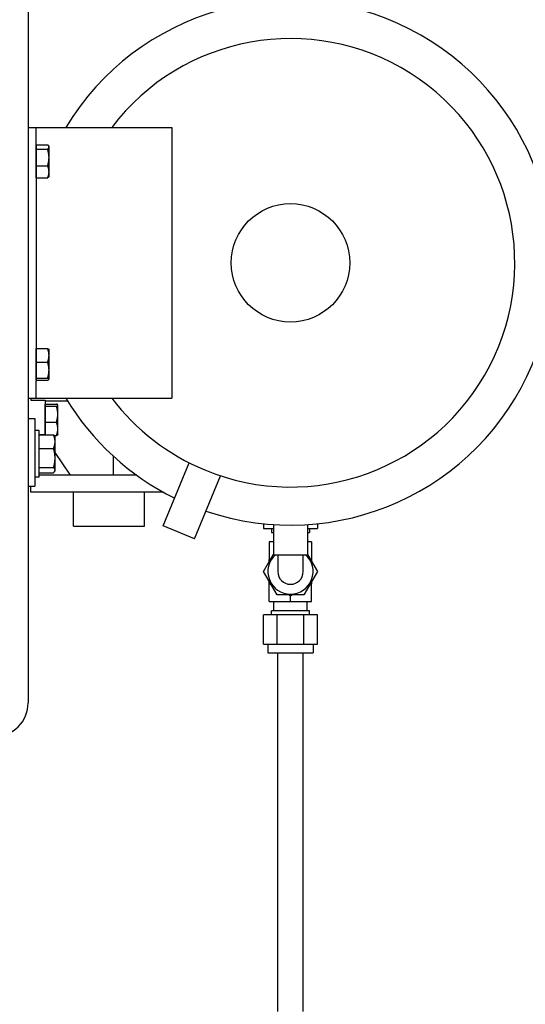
# Model space of a CAD drawing. Header units: inches. Extents: x 5 to 1128, y -85 to 748.
# Tile 117 of 256: x 235.43 to 242.9, y 199.72 to 214.26. Entities that reach past the tile are written whole.
import ezdxf

# ---------------------------------------------------------------- set-up
doc = ezdxf.new("R2010")
doc.units = ezdxf.units.IN
doc.header["$LTSCALE"] = 32
doc.header["$MEASUREMENT"] = 0
doc.layers.add('Visible (ANSI)', color=7, linetype='Continuous', lineweight=30)

msp = doc.modelspace()

# ---------------------------------------------------------------- linework, layer by layer
at = {"layer": 'Visible (ANSI)'}
for p, q in [((235.55726, 230.17117), (235.55726, 204.17117)), ((235.55726, 212.67117), (235.67726, 212.67117)), ((235.67726, 212.67117), (237.67726, 212.67117)), ((235.67726, 212.42117), (235.67726, 212.67117)), ((237.67726, 212.67117), (237.67726, 208.67117)), ((235.67726, 212.42117), (235.67726, 208.92117)), ((235.67727, 212.39017), (235.67726, 212.39017)), ((235.67727, 212.41604), (235.84571, 212.41604)), ((235.67727, 212.38216), (235.67727, 212.41604)), ((235.67727, 212.34829), (235.67727, 212.38216)), ((235.86527, 212.39017), (235.86047, 212.39848)), ((235.86527, 212.38216), (235.86527, 212.39017)), ((235.86527, 212.22586), (235.86527, 212.38216)), ((235.67727, 212.22586), (235.67727, 212.34829)), ((235.67727, 212.34829), (235.84571, 212.34829)), ((235.67727, 212.10343), (235.67727, 212.22586)), ((235.67727, 212.01486), (235.67727, 212.10343)), ((235.67727, 212.10343), (235.84571, 212.10343)), ((235.86527, 212.01486), (235.86527, 212.22586)), ((235.67727, 211.95217), (235.67726, 211.95217)), ((235.67727, 211.9263), (235.67727, 212.01486)), ((235.86527, 211.95217), (235.86047, 211.94386)), ((235.86527, 211.95217), (235.86527, 212.01486)), ((235.67727, 211.9263), (235.84571, 211.9263)), ((235.67727, 209.39017), (235.67726, 209.39017)), ((235.67727, 209.40384), (235.84571, 209.40384)), ((235.67727, 209.30277), (235.67727, 209.40384)), ((235.86527, 209.39017), (235.86433, 209.39178)), ((235.86527, 209.30277), (235.86527, 209.39017)), ((235.67727, 209.20171), (235.67727, 209.30277)), ((235.67727, 209.20171), (235.84571, 209.20171)), ((235.67727, 209.08538), (235.67727, 209.20171)), ((235.86527, 209.08538), (235.86527, 209.30277)), ((235.67727, 208.96904), (235.67727, 209.08538)), ((235.86527, 208.95377), (235.86527, 209.08538)), ((235.67727, 208.95217), (235.67726, 208.95217)), ((235.67726, 208.67117), (235.67726, 208.92117)), ((235.67727, 208.96904), (235.84571, 208.96904)), ((235.67727, 208.95377), (235.67727, 208.96904)), ((235.67727, 208.9385), (235.67727, 208.95377)), ((235.67727, 208.9385), (235.84571, 208.9385)), ((235.86527, 208.95217), (235.86433, 208.95055)), ((235.86527, 208.95217), (235.86527, 208.95377)), ((235.55726, 208.67117), (235.67726, 208.67117)), ((235.59726, 208.67117), (235.59726, 208.64292)), ((235.59726, 208.64292), (235.80726, 208.64292)), ((235.67726, 208.67117), (237.67726, 208.67117)), ((235.80726, 208.64292), (235.80726, 208.13117)), ((236.14082, 208.62617), (235.80726, 208.62617)), ((235.80727, 208.57017), (235.80726, 208.57017)), ((235.80727, 208.5848), (235.97571, 208.5848)), ((235.80727, 208.5683), (235.80727, 208.5848)), ((235.80727, 208.5518), (235.80727, 208.5683)), ((235.80727, 208.5518), (235.97571, 208.5518)), ((235.80727, 208.43498), (235.80727, 208.5518)), ((235.99527, 208.57017), (235.99418, 208.57206)), ((235.99527, 208.5683), (235.99527, 208.57017)), ((235.99527, 208.43498), (235.99527, 208.5683)), ((235.55726, 208.36988), (235.65726, 208.36988)), ((235.65726, 208.36988), (235.65726, 207.36988)), ((235.80727, 208.31817), (235.80727, 208.43498)), ((235.80727, 208.21786), (235.80727, 208.31817)), ((235.80727, 208.31817), (235.97571, 208.31817)), ((235.99527, 208.21786), (235.99527, 208.43498)), ((235.71976, 208.19363), (235.65726, 208.19363)), ((235.71976, 207.50613), (235.71976, 208.19363)), ((235.80727, 208.12946), (235.80727, 208.21786)), ((235.99527, 208.13217), (235.99527, 208.21786)), ((235.80726, 208.13117), (235.71976, 208.13117)), ((235.71977, 208.09988), (235.71976, 208.09988)), ((235.71977, 208.02843), (235.71977, 208.12946)), ((235.71977, 208.12946), (235.93244, 208.12946)), ((235.71977, 207.92741), (235.71977, 208.02843)), ((235.80701, 208.12946), (235.80701, 208.13117)), ((235.80727, 208.13217), (235.80726, 208.13217)), ((235.94366, 208.11754), (235.97571, 208.11754)), ((235.95477, 208.09988), (235.94926, 208.10942)), ((235.95477, 208.02843), (235.95477, 208.09988)), ((235.95477, 207.78762), (235.95477, 208.02843)), ((235.99527, 208.13217), (235.99418, 208.13028)), ((235.71977, 207.92741), (235.93244, 207.92741)), ((235.71977, 207.78762), (235.71977, 207.92741)), ((235.71977, 207.64783), (235.71977, 207.78762)), ((236.18201, 207.53117), (235.95477, 207.86814)), ((235.95477, 207.60906), (235.95477, 207.78762)), ((236.81501, 207.81361), (236.81501, 207.53117)), ((235.71977, 207.59988), (235.71976, 207.59988)), ((235.71977, 207.64783), (235.93244, 207.64783)), ((235.71977, 207.60906), (235.71977, 207.64783)), ((235.71977, 207.5703), (235.71977, 207.60906)), ((235.95477, 207.59988), (235.94926, 207.59035)), ((235.95477, 207.59988), (235.95477, 207.60906)), ((237.55097, 206.78261), (237.93727, 207.71522)), ((235.71976, 207.50613), (235.65726, 207.50613)), ((236.18201, 207.53117), (235.71976, 207.53117)), ((235.71977, 207.5703), (235.93244, 207.5703)), ((236.75201, 207.53117), (236.18201, 207.53117)), ((236.81501, 207.53117), (236.75201, 207.53117)), ((237.16157, 207.53117), (236.81501, 207.53117)), ((238.01291, 206.59127), (238.39921, 207.52388)), ((235.55726, 207.36988), (235.65726, 207.36988)), ((235.59701, 207.28117), (235.59701, 207.36988)), ((237.55516, 207.28117), (235.59701, 207.28117)), ((236.22701, 206.78117), (236.22701, 207.28117)), ((237.27701, 206.78117), (237.27701, 207.28117)), ((236.22701, 206.78117), (237.27701, 206.78117)), ((238.01291, 206.59127), (237.55097, 206.78261)), ((239.03455, 206.81663), (239.03455, 206.74567)), ((239.03455, 206.74567), (239.18226, 206.74567)), ((239.15116, 206.74567), (239.15116, 206.68662)), ((239.18226, 206.80424), (239.18226, 206.35867)), ((239.68226, 206.80424), (239.68226, 206.35867)), ((239.68226, 206.74567), (239.82898, 206.74567)), ((239.71236, 206.74567), (239.71236, 206.68662)), ((239.82898, 206.81653), (239.82898, 206.74567)), ((239.15116, 206.68662), (239.18226, 206.68662)), ((239.68226, 206.68662), (239.71236, 206.68662)), ((239.11916, 206.54883), (239.11916, 206.47947)), ((239.18226, 206.54883), (239.11916, 206.54883)), ((239.11916, 206.47947), (239.11916, 206.28915)), ((239.74436, 206.54883), (239.68226, 206.54883)), ((239.74436, 206.54883), (239.74436, 206.47947)), ((239.74436, 206.47947), (239.74436, 206.28915)), ((239.03455, 206.10867), (239.18226, 206.36452)), ((239.11916, 206.28915), (239.14854, 206.30611)), ((239.11916, 206.25523), (239.11916, 206.28915)), ((239.18226, 206.35867), (239.68226, 206.35867)), ((239.24426, 206.35867), (239.24426, 206.10867)), ((239.61926, 206.10867), (239.61926, 206.35867)), ((239.68226, 206.36279), (239.82898, 206.10867)), ((239.71499, 206.30611), (239.74436, 206.28915)), ((239.74436, 206.28915), (239.74436, 206.25523)), ((239.23315, 205.76467), (239.03455, 206.10867)), ((239.82898, 206.10867), (239.63037, 205.76467)), ((239.11916, 205.92819), (239.11916, 205.96211)), ((239.11916, 205.73787), (239.11916, 205.92819)), ((239.14854, 205.91123), (239.11916, 205.92819)), ((239.74436, 205.92819), (239.71499, 205.91123)), ((239.74436, 205.96211), (239.74436, 205.92819)), ((239.74436, 205.73787), (239.74436, 205.92819)), ((239.11916, 205.66851), (239.11916, 205.73787)), ((239.63037, 205.76467), (239.23315, 205.76467)), ((239.43176, 205.74771), (239.40239, 205.76467)), ((239.46113, 205.76467), (239.43176, 205.74771)), ((239.43176, 205.73787), (239.43176, 205.74771)), ((239.43176, 205.66851), (239.43176, 205.73787)), ((239.74436, 205.66851), (239.74436, 205.73787)), ((239.11916, 205.66851), (239.43176, 205.66851)), ((239.18426, 205.53072), (239.18426, 205.66851)), ((239.43176, 205.66851), (239.74436, 205.66851)), ((239.67926, 205.53072), (239.67926, 205.66851)), ((239.03455, 205.03465), (239.03455, 205.47167)), ((239.23315, 205.47167), (239.03455, 205.47167)), ((239.71236, 205.53072), (239.15116, 205.53072)), ((239.15116, 205.47167), (239.15116, 205.53072)), ((239.63037, 205.47167), (239.23315, 205.47167)), ((239.23315, 205.03465), (239.23315, 205.47167)), ((239.82898, 205.47167), (239.63037, 205.47167)), ((239.63037, 205.03465), (239.63037, 205.47167)), ((239.71236, 205.47167), (239.71236, 205.53072)), ((239.82898, 205.03465), (239.82898, 205.47167)), ((239.03455, 205.03465), (239.23315, 205.03465)), ((239.09776, 205.03465), (239.09776, 204.90867)), ((239.23315, 205.03465), (239.63037, 205.03465)), ((239.63037, 205.03465), (239.82898, 205.03465)), ((239.76576, 205.03465), (239.76576, 204.90867)), ((239.09776, 204.90867), (239.76576, 204.90867)), ((239.24426, 199.60867), (239.24426, 204.90867)), ((239.61926, 199.60867), (239.61926, 204.90867))]:
    msp.add_line(p, q, dxfattribs=at)
msp.add_circle((239.43226, 210.67117), 0.875, dxfattribs=at)
for centre, radius, start, end in [((239.43226, 210.67117), 3.875, 251.199071, 148.927049), ((239.43226, 210.67117), 3.3125, 247.5, 142.859358), ((239.43226, 210.67117), 3.875, 211.072951, 243.800929), ((239.43226, 210.67117), 3.3125, 217.140642, 247.5), ((239.43176, 206.10867), 0.334, 131.539132, 48.460868), ((239.43176, 206.10867), 0.1875, 180, 0), ((235.05726, 204.17117), 0.5, 270, 0)]:
    msp.add_arc(centre, radius, start, end, dxfattribs=at)
for points, weights in [([(235.86527, 212.38216), (235.86527, 212.39788), (235.84571, 212.41604)], [1, 1.0379548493, 1]), ([(235.84571, 212.34829), (235.86527, 212.36644), (235.86527, 212.38216)], [1, 1.0379548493, 1]), ([(235.86527, 212.22586), (235.86527, 212.28268), (235.84571, 212.34829)], [1, 1.0379548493, 1]), ([(235.84571, 212.10343), (235.86527, 212.16904), (235.86527, 212.22586)], [1, 1.0379548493, 1]), ([(235.86527, 212.01486), (235.86527, 212.05597), (235.84571, 212.10343)], [1, 1.0379548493, 1]), ([(235.84571, 211.9263), (235.86527, 211.97376), (235.86527, 212.01486)], [1, 1.0379548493, 1]), ([(235.86047, 211.94386), (235.85567, 211.93555), (235.84571, 211.9263)], [1.01897742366, 1.01898177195, 1]), ([(235.86527, 209.30277), (235.86527, 209.34968), (235.84571, 209.40384)], [1, 1.0379548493, 1]), ([(235.84571, 209.40384), (235.86109, 209.3974), (235.86433, 209.39178)], [1, 1.0296148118, 1.01301486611]), ([(235.84571, 209.20171), (235.86527, 209.25587), (235.86527, 209.30277)], [1, 1.0379548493, 1]), ([(235.86527, 209.08538), (235.86527, 209.13937), (235.84571, 209.20171)], [1, 1.0379548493, 1]), ([(235.84571, 208.96904), (235.86527, 209.03139), (235.86527, 209.08538)], [1, 1.0379548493, 1]), ([(235.86527, 208.95377), (235.86527, 208.96086), (235.84571, 208.96904)], [1, 1.0379548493, 1]), ([(235.84571, 208.9385), (235.86527, 208.94669), (235.86527, 208.95377)], [1, 1.0379548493, 1]), ([(235.99527, 208.5683), (235.99527, 208.57595), (235.97571, 208.5848)], [1, 1.0379548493, 1]), ([(235.97571, 208.5518), (235.99527, 208.56064), (235.99527, 208.5683)], [1, 1.0379548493, 1]), ([(235.99527, 208.43498), (235.99527, 208.4892), (235.97571, 208.5518)], [1, 1.0379548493, 1]), ([(235.97571, 208.31817), (235.99527, 208.38077), (235.99527, 208.43498)], [1, 1.0379548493, 1]), ([(235.99527, 208.21786), (235.99527, 208.26441), (235.97571, 208.31817)], [1, 1.0379548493, 1]), ([(235.97571, 208.11754), (235.99527, 208.1713), (235.99527, 208.21786)], [1, 1.0379548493, 1]), ([(235.93244, 208.12946), (235.94378, 208.1189), (235.94926, 208.10942)], [1, 1.01893120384, 1.01897731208]), ([(235.95477, 208.02843), (235.95477, 208.07532), (235.93244, 208.12946)], [1, 1.0379548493, 1]), ([(235.93244, 207.92741), (235.95477, 207.98155), (235.95477, 208.02843)], [1, 1.0379548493, 1]), ([(235.99418, 208.13028), (235.99075, 208.12434), (235.97571, 208.11754)], [1.01375593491, 1.02893184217, 1]), ([(235.95477, 207.78762), (235.95477, 207.8525), (235.93244, 207.92741)], [1, 1.0379548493, 1]), ([(235.93244, 207.64783), (235.95477, 207.72274), (235.95477, 207.78762)], [1, 1.0379548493, 1]), ([(235.95477, 207.60906), (235.95477, 207.62706), (235.93244, 207.64783)], [1, 1.0379548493, 1]), ([(235.93244, 207.5703), (235.95477, 207.59107), (235.95477, 207.60906)], [1, 1.0379548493, 1])]:
    msp.add_rational_spline(points, weights, degree=2, dxfattribs=at)

doc.saveas('drawing.dxf')
